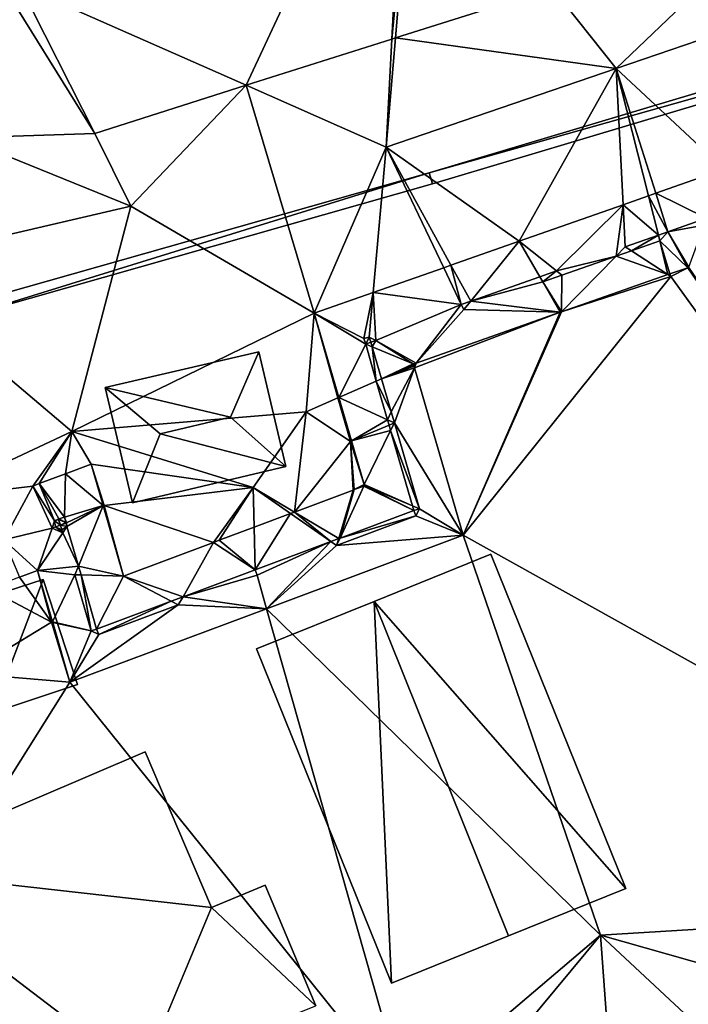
# Model space of a CAD drawing. Header units: inches. Extents: x 573046 to 573309, y 6670408 to 6670677.
# Tile 97 of 111: x 573209 to 573220, y 6670619 to 6670636. Entities that reach past the tile are written whole.
import ezdxf

# ---------------------------------------------------------------- set-up
doc = ezdxf.new("R2010")
doc.units = ezdxf.units.IN
doc.header["$MEASUREMENT"] = 0
for name, color, linetype in [('Bygning', 10, 'Continuous'), ('Objekter_Gjerde', 10, 'Continuous'), ('Objekter_Mur', 10, 'Continuous'), ('Terreng_ortofoto', 10, 'Continuous')]:
    doc.layers.add(name, color=color, linetype=linetype)

msp = doc.modelspace()

# ---------------------------------------------------------------- linework, layer by layer
at = {"layer": 'Terreng_ortofoto'}
for points in [[(573208.71, 6670636.65, 220.11), (573212.634, 6670634.914, 220), (573215.43, 6670640.91, 220.46)], [(573212.634, 6670634.914, 220), (573215.158, 6670635.716, 220), (573215.43, 6670640.91, 220.46)], [(573215.158, 6670635.716, 220), (573215.64, 6670640.78, 220.46), (573215.43, 6670640.91, 220.46)], [(573215.158, 6670635.716, 220), (573215.218, 6670635.735, 220), (573215.64, 6670640.78, 220.46)], [(573217.94, 6670636.6, 220), (573215.64, 6670640.78, 220.46), (573215.218, 6670635.735, 220)], [(573219.045, 6670635.205, 220.085), (573220.95, 6670637.03, 220), (573217.94, 6670636.6, 220)], [(573219.045, 6670635.205, 220.085), (573220.94, 6670635.854, 220.078), (573220.95, 6670637.03, 220)], [(573208.57, 6670636.4, 220.11), (573210.01, 6670634.08, 220), (573208.71, 6670636.65, 220.11)], [(573208.71, 6670636.65, 220.11), (573210.01, 6670634.08, 220), (573212.634, 6670634.914, 220)], [(573219.045, 6670635.205, 220.085), (573217.94, 6670636.6, 220), (573215.218, 6670635.735, 220)], [(573207.71, 6670634, 220), (573210.01, 6670634.08, 220), (573208.57, 6670636.4, 220.11)], [(573215.06, 6670633.84, 220.1), (573215.218, 6670635.735, 220), (573215.158, 6670635.716, 220)], [(573219.045, 6670635.205, 220.085), (573215.218, 6670635.735, 220), (573215.06, 6670633.84, 220.1)], [(573219.045, 6670635.205, 220.085), (573220.92, 6670633.459, 219.598), (573220.94, 6670635.854, 220.078)], [(573215.06, 6670633.84, 220.1), (573215.158, 6670635.716, 220), (573212.634, 6670634.914, 220)], [(573219.045, 6670635.205, 220.085), (573215.06, 6670633.84, 220.1), (573217.366, 6670632.21, 219.626)], [(573219.045, 6670635.205, 220.085), (573217.366, 6670632.21, 219.626), (573219.166, 6670632.843, 219.612)], [(573219.045, 6670635.205, 220.085), (573219.166, 6670632.843, 219.612), (573219.606, 6670632.997, 219.609)], [(573219.045, 6670635.205, 220.085), (573219.606, 6670632.997, 219.609), (573219.731, 6670633.041, 219.608)], [(573219.045, 6670635.205, 220.085), (573219.731, 6670633.041, 219.608), (573220.92, 6670633.459, 219.598)], [(573210.01, 6670634.08, 220), (573210.635, 6670632.815, 219.955), (573212.634, 6670634.914, 220)], [(573210.635, 6670632.815, 219.955), (573213.812, 6670630.961, 219.654), (573212.634, 6670634.914, 220)], [(573215.06, 6670633.84, 220.1), (573212.634, 6670634.914, 220), (573213.812, 6670630.961, 219.654)], [(573207.71, 6670634, 220), (573210.635, 6670632.815, 219.955), (573210.01, 6670634.08, 220)], [(573207.71, 6670634, 220), (573206.21, 6670631.79, 219.81), (573210.635, 6670632.815, 219.955)], [(573215.06, 6670633.84, 220.1), (573213.812, 6670630.961, 219.654), (573214.835, 6670631.32, 219.646)], [(573215.06, 6670633.84, 220.1), (573214.835, 6670631.32, 219.646), (573216.057, 6670631.75, 219.636)], [(573215.06, 6670633.84, 220.1), (573216.057, 6670631.75, 219.636), (573216.182, 6670631.794, 219.635)], [(573217.366, 6670632.21, 219.626), (573215.06, 6670633.84, 220.1), (573216.182, 6670631.794, 219.635)], [(573220.612, 6670632.609, 219.403), (573220.92, 6670633.459, 219.598), (573219.731, 6670633.041, 219.608)], [(573219.778, 6670632.316, 219.381), (573219.606, 6670632.997, 219.609), (573219.166, 6670632.843, 219.612)], [(573219.606, 6670632.997, 219.609), (573219.943, 6670632.374, 219.386), (573219.731, 6670633.041, 219.608)], [(573219.778, 6670632.316, 219.381), (573219.943, 6670632.374, 219.386), (573219.606, 6670632.997, 219.609)], [(573220.612, 6670632.609, 219.403), (573219.731, 6670633.041, 219.608), (573219.943, 6670632.374, 219.386)], [(573217.366, 6670632.21, 219.626), (573218.011, 6670631.695, 219.336), (573219.166, 6670632.843, 219.612)], [(573219.045, 6670631.952, 217), (573219.166, 6670632.843, 219.612), (573218.011, 6670631.695, 219.336)], [(573219.045, 6670631.952, 217), (573219.203, 6670632.114, 219.367), (573219.166, 6670632.843, 219.612)], [(573219.203, 6670632.114, 219.367), (573219.778, 6670632.316, 219.381), (573219.166, 6670632.843, 219.612)], [(573206.21, 6670631.79, 219.81), (573209.61, 6670628.91, 219), (573210.635, 6670632.815, 219.955)], [(573210.635, 6670632.815, 219.955), (573209.61, 6670628.91, 219), (573213.812, 6670630.961, 219.654)], [(573220.612, 6670632.609, 219.403), (573219.943, 6670632.374, 219.386), (573220.568, 6670632.487, 216.989)], [(573220.568, 6670632.487, 216.989), (573219.943, 6670632.374, 219.386), (573220.304, 6670631.759, 217)], [(573219.309, 6670632.045, 217), (573219.778, 6670632.316, 219.381), (573219.203, 6670632.114, 219.367)], [(573219.803, 6670632.219, 217), (573219.778, 6670632.316, 219.381), (573219.309, 6670632.045, 217)], [(573219.803, 6670632.219, 217), (573219.943, 6670632.374, 219.386), (573219.778, 6670632.316, 219.381)], [(573219.803, 6670632.219, 217), (573220.287, 6670631.75, 217), (573219.943, 6670632.374, 219.386)], [(573220.287, 6670631.75, 217), (573220.304, 6670631.759, 217), (573219.943, 6670632.374, 219.386)], [(573217.366, 6670632.21, 219.626), (573216.182, 6670631.794, 219.635), (573216.524, 6670631.172, 219.298)], [(573217.366, 6670632.21, 219.626), (573216.524, 6670631.172, 219.298), (573217.722, 6670631.593, 219.329)], [(573217.366, 6670632.21, 219.626), (573217.722, 6670631.593, 219.329), (573218.011, 6670631.695, 219.336)], [(573219.803, 6670632.219, 217), (573219.309, 6670632.045, 217), (573219.942, 6670631.631, 217)], [(573219.803, 6670632.219, 217), (573219.942, 6670631.631, 217), (573219.977, 6670631.644, 217)], [(573219.803, 6670632.219, 217), (573219.977, 6670631.644, 217), (573220.287, 6670631.75, 217)], [(573219.309, 6670632.045, 217), (573219.203, 6670632.114, 219.367), (573219.045, 6670631.952, 217)], [(573219.309, 6670632.045, 217), (573219.045, 6670631.952, 217), (573219.942, 6670631.631, 217)], [(573216.36, 6670631.114, 219.293), (573216.182, 6670631.794, 219.635), (573216.057, 6670631.75, 219.636)], [(573216.36, 6670631.114, 219.293), (573216.524, 6670631.172, 219.298), (573216.182, 6670631.794, 219.635)], [(573219.045, 6670631.952, 217), (573218.011, 6670631.695, 219.336), (573218.103, 6670631.621, 217)], [(573219.942, 6670631.631, 217), (573219.045, 6670631.952, 217), (573218.096, 6670630.982, 217)], [(573219.045, 6670631.952, 217), (573218.103, 6670631.621, 217), (573218.096, 6670630.982, 217)], [(573206.21, 6670631.79, 219.81), (573207.128, 6670627.747, 219), (573209.61, 6670628.91, 219)], [(573216.36, 6670631.114, 219.293), (573216.057, 6670631.75, 219.636), (573214.835, 6670631.32, 219.646)], [(573217.722, 6670631.593, 219.329), (573217.772, 6670631.505, 217), (573218.011, 6670631.695, 219.336)], [(573218.103, 6670631.621, 217), (573218.011, 6670631.695, 219.336), (573217.772, 6670631.505, 217)], [(573218.103, 6670631.621, 217), (573217.772, 6670631.505, 217), (573218.096, 6670630.982, 217)], [(573219.942, 6670631.631, 217), (573218.096, 6670630.982, 217), (573219.99, 6670631.6, 217)], [(573219.942, 6670631.631, 217), (573219.99, 6670631.6, 217), (573219.977, 6670631.644, 217)], [(573220.287, 6670631.75, 217), (573219.977, 6670631.644, 217), (573219.99, 6670631.6, 217)], [(573220.287, 6670631.75, 217), (573219.99, 6670631.6, 217), (573227.844, 6670620.73, 216.079)], [(573220.287, 6670631.75, 217), (573227.844, 6670620.73, 216.079), (573220.304, 6670631.759, 217)], [(573218.096, 6670630.982, 217), (573216.394, 6670627.111, 216.278), (573219.99, 6670631.6, 217)], [(573219.99, 6670631.6, 217), (573216.394, 6670627.111, 216.278), (573227.844, 6670620.73, 216.079)], [(573217.722, 6670631.593, 219.329), (573216.524, 6670631.172, 219.298), (573217.772, 6670631.505, 217)], [(573217.772, 6670631.505, 217), (573216.524, 6670631.172, 219.298), (573218.077, 6670630.976, 217)], [(573218.096, 6670630.982, 217), (573217.772, 6670631.505, 217), (573218.077, 6670630.976, 217)], [(573213.812, 6670630.961, 219.654), (573214.67, 6670630.52, 219.25), (573214.835, 6670631.32, 219.646)], [(573214.766, 6670630.548, 217.049), (573214.835, 6670631.32, 219.646), (573214.67, 6670630.52, 219.25)], [(573214.877, 6670630.487, 217.044), (573214.835, 6670631.32, 219.646), (573214.766, 6670630.548, 217.049)], [(573214.877, 6670630.487, 217.044), (573216.36, 6670631.114, 219.293), (573214.835, 6670631.32, 219.646)], [(573214.877, 6670630.487, 217.044), (573215.577, 6670630.097, 217), (573216.36, 6670631.114, 219.293)], [(573216.403, 6670631.023, 217), (573216.36, 6670631.114, 219.293), (573215.577, 6670630.097, 217)], [(573216.403, 6670631.023, 217), (573216.524, 6670631.172, 219.298), (573216.36, 6670631.114, 219.293)], [(573218.077, 6670630.976, 217), (573216.524, 6670631.172, 219.298), (573216.403, 6670631.023, 217)], [(573213.67, 6670629.25, 219), (573213.812, 6670630.961, 219.654), (573209.61, 6670628.91, 219)], [(573213.67, 6670629.25, 219), (573214.22, 6670629.491, 219), (573213.812, 6670630.961, 219.654)], [(573214.703, 6670630.426, 217.049), (573214.67, 6670630.52, 219.25), (573213.812, 6670630.961, 219.654)], [(573214.703, 6670630.426, 217.049), (573213.812, 6670630.961, 219.654), (573214.239, 6670629.499, 219)], [(573213.812, 6670630.961, 219.654), (573214.22, 6670629.491, 219), (573214.239, 6670629.499, 219)], [(573218.077, 6670630.976, 217), (573215.577, 6670630.097, 217), (573215.547, 6670630.013, 216.989)], [(573218.077, 6670630.976, 217), (573215.547, 6670630.013, 216.989), (573216.394, 6670627.111, 216.278)], [(573218.077, 6670630.976, 217), (573216.403, 6670631.023, 217), (573215.577, 6670630.097, 217)], [(573218.096, 6670630.982, 217), (573218.077, 6670630.976, 217), (573216.394, 6670627.111, 216.278)], [(573214.703, 6670630.426, 217.049), (573214.239, 6670629.499, 219), (573214.886, 6670629.78, 219.2)], [(573214.703, 6670630.426, 217.049), (573214.766, 6670630.548, 217.049), (573214.67, 6670630.52, 219.25)], [(573214.703, 6670630.426, 217.049), (573214.793, 6670630.457, 217.046), (573214.766, 6670630.548, 217.049)], [(573214.816, 6670630.376, 217.019), (573214.793, 6670630.457, 217.046), (573214.703, 6670630.426, 217.049)], [(573214.816, 6670630.376, 217.019), (573214.703, 6670630.426, 217.049), (573214.886, 6670629.78, 219.2)], [(573214.877, 6670630.487, 217.044), (573214.766, 6670630.548, 217.049), (573214.793, 6670630.457, 217.046)], [(573214.816, 6670630.376, 217.019), (573214.877, 6670630.487, 217.044), (573214.793, 6670630.457, 217.046)], [(573214.816, 6670630.376, 217.019), (573215.528, 6670630.08, 217.049), (573214.877, 6670630.487, 217.044)], [(573214.877, 6670630.487, 217.044), (573215.528, 6670630.08, 217.049), (573215.577, 6670630.097, 217)], [(573214.816, 6670630.376, 217.019), (573214.886, 6670629.78, 219.2), (573214.979, 6670629.82, 216.925)], [(573214.816, 6670630.376, 217.019), (573214.979, 6670629.82, 216.925), (573215.528, 6670630.08, 217.049)], [(573215.577, 6670630.097, 217), (573215.528, 6670630.08, 217.049), (573215.562, 6670630.084, 217)], [(573215.528, 6670630.08, 217.049), (573215.549, 6670630.073, 217), (573215.562, 6670630.084, 217)], [(573215.543, 6670630.029, 216.992), (573215.547, 6670630.013, 216.989), (573215.562, 6670630.084, 217)], [(573215.543, 6670630.029, 216.992), (573215.562, 6670630.084, 217), (573215.549, 6670630.073, 217)], [(573215.577, 6670630.097, 217), (573215.562, 6670630.084, 217), (573215.547, 6670630.013, 216.989)], [(573215.533, 6670630.06, 217), (573215.528, 6670630.08, 217.049), (573214.979, 6670629.82, 216.925)], [(573215.533, 6670630.06, 217), (573214.979, 6670629.82, 216.925), (573215.538, 6670630.043, 216.996)], [(573214.979, 6670629.82, 216.925), (573215.547, 6670630.013, 216.989), (573215.538, 6670630.043, 216.996)], [(573215.145, 6670629.248, 216.828), (573215.547, 6670630.013, 216.989), (573214.979, 6670629.82, 216.925)], [(573215.145, 6670629.248, 216.828), (573215.201, 6670629.058, 216.796), (573215.547, 6670630.013, 216.989)], [(573215.201, 6670629.058, 216.796), (573216.394, 6670627.111, 216.278), (573215.547, 6670630.013, 216.989)], [(573215.533, 6670630.06, 217), (573215.549, 6670630.073, 217), (573215.528, 6670630.08, 217.049)], [(573215.533, 6670630.06, 217), (573215.538, 6670630.043, 216.996), (573215.549, 6670630.073, 217)], [(573215.538, 6670630.043, 216.996), (573215.543, 6670630.029, 216.992), (573215.549, 6670630.073, 217)], [(573215.538, 6670630.043, 216.996), (573215.547, 6670630.013, 216.989), (573215.543, 6670630.029, 216.992)], [(573215.081, 6670629.113, 219.156), (573214.886, 6670629.78, 219.2), (573214.239, 6670629.499, 219)], [(573215.145, 6670629.248, 216.828), (573214.979, 6670629.82, 216.925), (573214.886, 6670629.78, 219.2)], [(573215.145, 6670629.248, 216.828), (573214.886, 6670629.78, 219.2), (573215.081, 6670629.113, 219.156)], [(573213.67, 6670629.25, 219), (573214.44, 6670628.738, 218), (573214.22, 6670629.491, 219)], [(573214.22, 6670629.491, 219), (573214.458, 6670628.747, 218), (573214.239, 6670629.499, 219)], [(573214.22, 6670629.491, 219), (573214.44, 6670628.738, 218), (573214.458, 6670628.747, 218)], [(573215.081, 6670629.113, 219.156), (573214.239, 6670629.499, 219), (573214.458, 6670628.747, 218)], [(573213.67, 6670629.25, 219), (573209.61, 6670628.91, 219), (573212.75, 6670627.94, 218)], [(573213.67, 6670629.25, 219), (573212.75, 6670627.94, 218), (573213.468, 6670627.511, 217.03)], [(573213.67, 6670629.25, 219), (573213.468, 6670627.511, 217.03), (573214.44, 6670628.738, 218)], [(573215.145, 6670629.248, 216.828), (573215.081, 6670629.113, 219.156), (573215.201, 6670629.058, 216.796)], [(573215.081, 6670629.113, 219.156), (573214.458, 6670628.747, 218), (573215.108, 6670629.019, 219.149)], [(573215.201, 6670629.058, 216.796), (573215.081, 6670629.113, 219.156), (573215.108, 6670629.019, 219.149)], [(573209.61, 6670628.91, 219), (573207.128, 6670627.747, 219), (573208.932, 6670627.963, 218.595)], [(573209.61, 6670628.91, 219), (573208.932, 6670627.963, 218.595), (573209.042, 6670628.004, 218.602)], [(573209.61, 6670628.91, 219), (573209.042, 6670628.004, 218.602), (573209.5, 6670628.175, 218.629)], [(573209.61, 6670628.91, 219), (573209.5, 6670628.175, 218.629), (573209.943, 6670628.34, 218.655)], [(573209.61, 6670628.91, 219), (573209.943, 6670628.34, 218.655), (573212.75, 6670627.94, 218)], [(573215.108, 6670629.019, 219.149), (573214.458, 6670628.747, 218), (573215.136, 6670628.924, 219.143)], [(573215.136, 6670628.924, 219.143), (573214.458, 6670628.747, 218), (573214.679, 6670627.989, 217)], [(573215.136, 6670628.924, 219.143), (573214.679, 6670627.989, 217), (573215.516, 6670627.62, 219.055)], [(573215.201, 6670629.058, 216.796), (573215.108, 6670629.019, 219.149), (573215.136, 6670628.924, 219.143)], [(573215.201, 6670629.058, 216.796), (573215.136, 6670628.924, 219.143), (573215.636, 6670627.567, 216.431)], [(573215.136, 6670628.924, 219.143), (573215.516, 6670627.62, 219.055), (573215.636, 6670627.567, 216.431)], [(573215.201, 6670629.058, 216.796), (573215.636, 6670627.567, 216.431), (573216.394, 6670627.111, 216.278)], [(573214.486, 6670627.892, 217), (573214.44, 6670628.738, 218), (573213.468, 6670627.511, 217.03)], [(573214.44, 6670628.738, 218), (573214.679, 6670627.989, 217), (573214.458, 6670628.747, 218)], [(573214.486, 6670627.892, 217), (573214.504, 6670627.901, 216.999), (573214.44, 6670628.738, 218)], [(573214.44, 6670628.738, 218), (573214.504, 6670627.901, 216.999), (573214.679, 6670627.989, 217)], [(573210.15, 6670627.624, 218), (573209.943, 6670628.34, 218.655), (573209.5, 6670628.175, 218.629)], [(573210.15, 6670627.624, 218), (573210.17, 6670627.626, 218), (573209.943, 6670628.34, 218.655)], [(573210.17, 6670627.626, 218), (573212.75, 6670627.94, 218), (573209.943, 6670628.34, 218.655)], [(573209.042, 6670628.004, 218.602), (573209.48, 6670627.42, 219.05), (573209.5, 6670628.175, 218.629)], [(573210.15, 6670627.624, 218), (573209.5, 6670628.175, 218.629), (573209.48, 6670627.42, 219.05)], [(573208.43, 6670627.028, 218.976), (573208.932, 6670627.963, 218.595), (573207.128, 6670627.747, 219)], [(573209.268, 6670627.234, 217.845), (573208.932, 6670627.963, 218.595), (573208.43, 6670627.028, 218.976)], [(573209.042, 6670628.004, 218.602), (573208.932, 6670627.963, 218.595), (573209.31, 6670627.357, 219.038)], [(573209.268, 6670627.234, 217.845), (573209.31, 6670627.357, 219.038), (573208.932, 6670627.963, 218.595)], [(573209.042, 6670628.004, 218.602), (573209.31, 6670627.357, 219.038), (573209.384, 6670627.392, 218.608)], [(573209.042, 6670628.004, 218.602), (573209.384, 6670627.392, 218.608), (573209.48, 6670627.42, 219.05)], [(573210.17, 6670627.626, 218), (573212.065, 6670626.986, 217.07), (573212.75, 6670627.94, 218)], [(573212.75, 6670627.94, 218), (573212.065, 6670626.986, 217.07), (573212.165, 6670627.023, 217.067)], [(573212.75, 6670627.94, 218), (573212.165, 6670627.023, 217.067), (573212.769, 6670627.249, 217.05)], [(573212.75, 6670627.94, 218), (573212.769, 6670627.249, 217.05), (573213.402, 6670627.486, 217.031)], [(573212.75, 6670627.94, 218), (573213.402, 6670627.486, 217.031), (573213.468, 6670627.511, 217.03)], [(573214.486, 6670627.892, 217), (573213.468, 6670627.511, 217.03), (573214.238, 6670627.052, 219.05)], [(573214.486, 6670627.892, 217), (573214.238, 6670627.052, 219.05), (573214.261, 6670627.06, 219.05)], [(573214.669, 6670627.96, 216.992), (573214.261, 6670627.06, 219.05), (573215.54, 6670627.539, 219.05)], [(573214.669, 6670627.96, 216.992), (573214.504, 6670627.901, 216.999), (573214.261, 6670627.06, 219.05)], [(573214.486, 6670627.892, 217), (573214.261, 6670627.06, 219.05), (573214.504, 6670627.901, 216.999)], [(573214.679, 6670627.989, 217), (573214.504, 6670627.901, 216.999), (573214.669, 6670627.96, 216.992)], [(573214.679, 6670627.989, 217), (573214.669, 6670627.96, 216.992), (573214.686, 6670627.967, 216.991)], [(573214.669, 6670627.96, 216.992), (573215.54, 6670627.539, 219.05), (573214.686, 6670627.967, 216.991)], [(573214.679, 6670627.989, 217), (573214.686, 6670627.967, 216.991), (573215.516, 6670627.62, 219.055)], [(573214.686, 6670627.967, 216.991), (573215.54, 6670627.539, 219.05), (573215.516, 6670627.62, 219.055)], [(573209.515, 6670627.326, 217.924), (573210.15, 6670627.624, 218), (573209.48, 6670627.42, 219.05)], [(573209.515, 6670627.326, 217.924), (573209.525, 6670627.262, 219.05), (573210.15, 6670627.624, 218)], [(573210.15, 6670627.624, 218), (573209.525, 6670627.262, 219.05), (573209.725, 6670626.572, 219.05)], [(573210.15, 6670627.624, 218), (573209.725, 6670626.572, 219.05), (573210.503, 6670626.401, 217.115)], [(573210.15, 6670627.624, 218), (573210.503, 6670626.401, 217.115), (573210.17, 6670627.626, 218)], [(573210.17, 6670627.626, 218), (573210.503, 6670626.401, 217.115), (573212.065, 6670626.986, 217.07)], [(573215.575, 6670627.445, 216.313), (573215.54, 6670627.539, 219.05), (573214.261, 6670627.06, 219.05)], [(573215.54, 6670627.539, 219.05), (573215.636, 6670627.567, 216.431), (573215.516, 6670627.62, 219.055)], [(573215.575, 6670627.445, 216.313), (573215.636, 6670627.567, 216.431), (573215.54, 6670627.539, 219.05)], [(573215.575, 6670627.445, 216.313), (573216.394, 6670627.111, 216.278), (573215.636, 6670627.567, 216.431)], [(573209.268, 6670627.234, 217.845), (573209.328, 6670627.257, 217.864), (573209.31, 6670627.357, 219.038)], [(573209.384, 6670627.392, 218.608), (573209.31, 6670627.357, 219.038), (573209.38, 6670627.383, 219.043)], [(573209.415, 6670627.286, 218.481), (573209.38, 6670627.383, 219.043), (573209.31, 6670627.357, 219.038)], [(573209.328, 6670627.257, 217.864), (573209.415, 6670627.286, 218.481), (573209.31, 6670627.357, 219.038)], [(573209.384, 6670627.392, 218.608), (573209.38, 6670627.383, 219.043), (573209.506, 6670627.331, 219.05)], [(573209.415, 6670627.286, 218.481), (573209.506, 6670627.331, 219.05), (573209.38, 6670627.383, 219.043)], [(573209.48, 6670627.42, 219.05), (573209.384, 6670627.392, 218.608), (573209.506, 6670627.331, 219.05)], [(573209.515, 6670627.326, 217.924), (573209.48, 6670627.42, 219.05), (573209.506, 6670627.331, 219.05)], [(573212.79, 6670626.51, 219.05), (573213.402, 6670627.486, 217.031), (573212.769, 6670627.249, 217.05)], [(573212.79, 6670626.51, 219.05), (573214.1, 6670627, 219.05), (573213.402, 6670627.486, 217.031)], [(573214.1, 6670627, 219.05), (573213.468, 6670627.511, 217.03), (573213.402, 6670627.486, 217.031)], [(573214.238, 6670627.052, 219.05), (573213.468, 6670627.511, 217.03), (573214.1, 6670627, 219.05)], [(573214.2, 6670626.931, 216.394), (573216.394, 6670627.111, 216.278), (573215.575, 6670627.445, 216.313)], [(573214.2, 6670626.931, 216.394), (573215.575, 6670627.445, 216.313), (573214.261, 6670627.06, 219.05)], [(573209.017, 6670626.5, 217.63), (573209.268, 6670627.234, 217.845), (573208.43, 6670627.028, 218.976)], [(573209.017, 6670626.5, 217.63), (573209.453, 6670627.154, 218.324), (573209.268, 6670627.234, 217.845)], [(573209.268, 6670627.234, 217.845), (573209.453, 6670627.154, 218.324), (573209.328, 6670627.257, 217.864)], [(573209.328, 6670627.257, 217.864), (573209.439, 6670627.201, 218.38), (573209.415, 6670627.286, 218.481)], [(573209.328, 6670627.257, 217.864), (573209.453, 6670627.154, 218.324), (573209.439, 6670627.201, 218.38)], [(573209.415, 6670627.286, 218.481), (573209.51, 6670627.317, 219.05), (573209.506, 6670627.331, 219.05)], [(573209.525, 6670627.262, 219.05), (573209.51, 6670627.317, 219.05), (573209.415, 6670627.286, 218.481)], [(573209.525, 6670627.262, 219.05), (573209.415, 6670627.286, 218.481), (573209.439, 6670627.201, 218.38)], [(573209.525, 6670627.262, 219.05), (573209.439, 6670627.201, 218.38), (573209.453, 6670627.154, 218.324)], [(573209.525, 6670627.262, 219.05), (573209.453, 6670627.154, 218.324), (573209.725, 6670626.572, 219.05)], [(573209.515, 6670627.326, 217.924), (573209.506, 6670627.331, 219.05), (573209.51, 6670627.317, 219.05)], [(573209.515, 6670627.326, 217.924), (573209.51, 6670627.317, 219.05), (573209.525, 6670627.262, 219.05)], [(573212.79, 6670626.51, 219.05), (573212.769, 6670627.249, 217.05), (573212.165, 6670627.023, 217.067)], [(573209.017, 6670626.5, 217.63), (573208.43, 6670627.028, 218.976), (573208.702, 6670626.382, 217.574)], [(573209.017, 6670626.5, 217.63), (573209.725, 6670626.572, 219.05), (573209.453, 6670627.154, 218.324)], [(573212.79, 6670626.51, 219.05), (573212.165, 6670627.023, 217.067), (573212.065, 6670626.986, 217.07)], [(573214.2, 6670626.931, 216.394), (573212.986, 6670625.835, 216.477), (573216.394, 6670627.111, 216.278)], [(573218.771, 6670620.17, 216.2), (573216.394, 6670627.111, 216.278), (573212.986, 6670625.835, 216.477)], [(573214.238, 6670627.052, 219.05), (573214.1, 6670627, 219.05), (573214.2, 6670626.931, 216.394)], [(573214.238, 6670627.052, 219.05), (573214.2, 6670626.931, 216.394), (573214.261, 6670627.06, 219.05)], [(573227.844, 6670620.73, 216.079), (573216.394, 6670627.111, 216.278), (573218.771, 6670620.17, 216.2)], [(573210.503, 6670626.401, 217.115), (573211.539, 6670626.041, 219.05), (573212.065, 6670626.986, 217.07)], [(573212.79, 6670626.51, 219.05), (573212.065, 6670626.986, 217.07), (573211.539, 6670626.041, 219.05)], [(573212.79, 6670626.51, 219.05), (573212.825, 6670626.416, 216.474), (573214.1, 6670627, 219.05)], [(573214.1, 6670627, 219.05), (573212.825, 6670626.416, 216.474), (573212.986, 6670625.835, 216.477)], [(573214.1, 6670627, 219.05), (573212.986, 6670625.835, 216.477), (573214.2, 6670626.931, 216.394)], [(573209.017, 6670626.5, 217.63), (573208.702, 6670626.382, 217.574), (573209.257, 6670625.599, 217)], [(573209.017, 6670626.5, 217.63), (573209.664, 6670626.422, 217.457), (573209.725, 6670626.572, 219.05)], [(573209.017, 6670626.5, 217.63), (573209.257, 6670625.599, 217), (573209.274, 6670625.609, 217)], [(573209.017, 6670626.5, 217.63), (573209.274, 6670625.609, 217), (573209.664, 6670626.422, 217.457)], [(573209.769, 6670626.42, 219.05), (573209.725, 6670626.572, 219.05), (573209.664, 6670626.422, 217.457)], [(573210.503, 6670626.401, 217.115), (573209.725, 6670626.572, 219.05), (573209.769, 6670626.42, 219.05)], [(573212.79, 6670626.51, 219.05), (573211.539, 6670626.041, 219.05), (573212.825, 6670626.416, 216.474)], [(573208.702, 6670626.382, 217.574), (573208.163, 6670626.181, 217.479), (573209.257, 6670625.599, 217)], [(573209.274, 6670625.609, 217), (573209.944, 6670625.452, 216.9), (573209.664, 6670626.422, 217.457)], [(573209.769, 6670626.42, 219.05), (573209.664, 6670626.422, 217.457), (573209.944, 6670625.452, 216.9)], [(573210.503, 6670626.401, 217.115), (573209.769, 6670626.42, 219.05), (573210.04, 6670625.48, 219.05)], [(573210.04, 6670625.48, 219.05), (573209.769, 6670626.42, 219.05), (573209.944, 6670625.452, 216.9)], [(573210.503, 6670626.401, 217.115), (573210.04, 6670625.48, 219.05), (573211.332, 6670625.964, 219.05)], [(573210.503, 6670626.401, 217.115), (573211.332, 6670625.964, 219.05), (573211.539, 6670626.041, 219.05)], [(573211.539, 6670626.041, 219.05), (573212.986, 6670625.835, 216.477), (573212.825, 6670626.416, 216.474)], [(573207.79, 6670624.71, 217), (573209.257, 6670625.599, 217), (573208.163, 6670626.181, 217.479)], [(573211.332, 6670625.964, 219.05), (573211.45, 6670625.901, 216.554), (573211.539, 6670626.041, 219.05)], [(573211.45, 6670625.901, 216.554), (573212.986, 6670625.835, 216.477), (573211.539, 6670626.041, 219.05)], [(573211.45, 6670625.901, 216.554), (573210.075, 6670625.386, 216.635), (573209.577, 6670624.559, 216.676)], [(573211.45, 6670625.901, 216.554), (573209.577, 6670624.559, 216.676), (573212.986, 6670625.835, 216.477)], [(573209.577, 6670624.559, 216.676), (573215.403, 6670617.305, 216.42), (573212.986, 6670625.835, 216.477)], [(573211.332, 6670625.964, 219.05), (573210.04, 6670625.48, 219.05), (573210.075, 6670625.386, 216.635)], [(573211.332, 6670625.964, 219.05), (573210.075, 6670625.386, 216.635), (573211.45, 6670625.901, 216.554)], [(573218.771, 6670620.17, 216.2), (573212.986, 6670625.835, 216.477), (573215.403, 6670617.305, 216.42)], [(573207.79, 6670624.71, 217), (573209.577, 6670624.559, 216.676), (573209.257, 6670625.599, 217)], [(573209.274, 6670625.609, 217), (573209.257, 6670625.599, 217), (573209.278, 6670625.594, 216.995)], [(573209.257, 6670625.599, 217), (573209.577, 6670624.559, 216.676), (573209.278, 6670625.594, 216.995)], [(573209.274, 6670625.609, 217), (573209.278, 6670625.594, 216.995), (573209.944, 6670625.452, 216.9)], [(573209.278, 6670625.594, 216.995), (573209.577, 6670624.559, 216.676), (573209.944, 6670625.452, 216.9)], [(573210.04, 6670625.48, 219.05), (573209.944, 6670625.452, 216.9), (573210.075, 6670625.386, 216.635)], [(573210.075, 6670625.386, 216.635), (573209.944, 6670625.452, 216.9), (573209.577, 6670624.559, 216.676)], [(573207.79, 6670624.71, 217), (573203.469, 6670614.844, 216.517), (573209.577, 6670624.559, 216.676)], [(573209.577, 6670624.559, 216.676), (573203.469, 6670614.844, 216.517), (573215.403, 6670617.305, 216.42)], [(573227.844, 6670620.73, 216.079), (573218.771, 6670620.17, 216.2), (573223.89, 6670618.722, 216.132)], [(573218.771, 6670620.17, 216.2), (573215.403, 6670617.305, 216.42), (573215.92, 6670616.73, 216.42)], [(573218.771, 6670620.17, 216.2), (573215.92, 6670616.73, 216.42), (573219.1, 6670615.75, 216.51)], [(573218.771, 6670620.17, 216.2), (573219.1, 6670615.75, 216.51), (573221.855, 6670617.296, 216.187)], [(573218.771, 6670620.17, 216.2), (573221.855, 6670617.296, 216.187), (573223.89, 6670618.722, 216.132)]]:
    msp.add_3dface(points, dxfattribs=at)

# ---------------------------------------------------------------- meshes
at = {"layer": 'Bygning', "color": 74, "true_color": 0x55aa00}
mesh = msp.add_polyface(dxfattribs=at)
corners = [(573210.19, 6670629.67, 220.66), (573212.85, 6670630.289, 219.426), (573210.19, 6670629.67, 219.202), (573212.85, 6670630.289, 220.64)]
mesh.append_faces([[corners[k] for k in face] for face in [(0, 3, 1), (0, 1, 2)]])
mesh = msp.add_polyface(dxfattribs=at)
corners = [(573212.36, 6670629.16, 220.91), (573210.19, 6670629.67, 220.66), (573211.14, 6670628.869, 220.91), (573212.85, 6670630.289, 220.64)]
mesh.append_faces([[corners[k] for k in face] for face in [(0, 3, 1), (0, 1, 2)]])
mesh = msp.add_polyface(dxfattribs=at)
corners = [(573213.32, 6670628.301, 220.7), (573212.85, 6670630.289, 220.64), (573212.36, 6670629.16, 220.91)]
mesh.append_faces([[corners[k] for k in face] for face in [(0, 1, 2)]])
mesh = msp.add_polyface(dxfattribs=at)
corners = [(573213.32, 6670628.301, 220.7), (573213.32, 6670628.301, 218.105), (573212.85, 6670630.289, 219.426), (573212.85, 6670630.289, 220.64)]
mesh.append_faces([[corners[k] for k in face] for face in [(3, 0, 2), (0, 1, 2)]])
mesh = msp.add_polyface(dxfattribs=at)
corners = [(573210.66, 6670627.67, 220.72), (573210.19, 6670629.67, 219.202), (573210.66, 6670627.67, 217.989), (573210.19, 6670629.67, 220.66)]
mesh.append_faces([[corners[k] for k in face] for face in [(0, 3, 1), (0, 1, 2)]])
mesh = msp.add_polyface(dxfattribs=at)
corners = [(573211.14, 6670628.869, 220.91), (573210.19, 6670629.67, 220.66), (573210.66, 6670627.67, 220.72)]
mesh.append_faces([[corners[k] for k in face] for face in [(0, 1, 2)]])
mesh = msp.add_polyface(dxfattribs=at)
corners = [(573213.32, 6670628.301, 220.7), (573212.36, 6670629.16, 220.91), (573211.14, 6670628.869, 220.91), (573210.66, 6670627.67, 220.72)]
mesh.append_faces([[corners[k] for k in face] for face in [(3, 0, 2), (0, 1, 2)]])
mesh = msp.add_polyface(dxfattribs=at)
corners = [(573210.66, 6670627.67, 220.72), (573210.66, 6670627.67, 217.989), (573213.32, 6670628.301, 218.105), (573213.32, 6670628.301, 220.7)]
mesh.append_faces([[corners[k] for k in face] for face in [(3, 0, 2), (0, 1, 2)]])
mesh = msp.add_polyface(dxfattribs=at)
corners = [(573216.87, 6670626.779, 218.73), (573216.87, 6670626.779, 216.269), (573214.85, 6670625.961, 216.373), (573214.85, 6670625.961, 219.73)]
mesh.append_faces([[corners[k] for k in face] for face in [(3, 0, 2), (0, 1, 2)]])
mesh = msp.add_polyface(dxfattribs=at)
corners = [(573219.21, 6670620.98, 218.73), (573216.87, 6670626.779, 218.73), (573214.85, 6670625.961, 219.73), (573217.18, 6670620.16, 219.75)]
mesh.append_faces([[corners[k] for k in face] for face in [(3, 0, 2), (0, 1, 2)]])
mesh = msp.add_polyface(dxfattribs=at)
corners = [(573219.21, 6670620.98, 218.73), (573219.21, 6670620.98, 216.199), (573216.87, 6670626.779, 216.269), (573216.87, 6670626.779, 218.73)]
mesh.append_faces([[corners[k] for k in face] for face in [(3, 0, 2), (0, 1, 2)]])
mesh = msp.add_polyface(dxfattribs=at)
corners = [(573209.11, 6670626.34, 218.48), (573209.11, 6670626.34, 217.508), (573207.63, 6670625.859, 217.347), (573207.63, 6670625.859, 219.13)]
mesh.append_faces([[corners[k] for k in face] for face in [(3, 0, 2), (0, 1, 2)]])
mesh = msp.add_polyface(dxfattribs=at)
corners = [(573208.23, 6670624.029, 219.13), (573209.11, 6670626.34, 218.48), (573207.63, 6670625.859, 219.13), (573209.71, 6670624.52, 218.48)]
mesh.append_faces([[corners[k] for k in face] for face in [(0, 3, 1), (0, 1, 2)]])
mesh = msp.add_polyface(dxfattribs=at)
corners = [(573209.71, 6670624.52, 218.48), (573209.71, 6670624.52, 216.669), (573209.11, 6670626.34, 217.508), (573209.11, 6670626.34, 218.48)]
mesh.append_faces([[corners[k] for k in face] for face in [(3, 0, 2), (0, 1, 2)]])
mesh = msp.add_polyface(dxfattribs=at)
corners = [(573212.81, 6670625.141, 218.73), (573214.85, 6670625.961, 216.373), (573212.81, 6670625.141, 216.493), (573214.85, 6670625.961, 219.73)]
mesh.append_faces([[corners[k] for k in face] for face in [(0, 3, 1), (0, 1, 2)]])
mesh = msp.add_polyface(dxfattribs=at)
corners = [(573214.85, 6670625.961, 219.73), (573215.15, 6670619.34, 218.73), (573217.18, 6670620.16, 219.75), (573212.81, 6670625.141, 218.73)]
mesh.append_faces([[corners[k] for k in face] for face in [(0, 3, 1), (0, 1, 2)]])
mesh = msp.add_polyface(dxfattribs=at)
corners = [(573215.15, 6670619.34, 218.73), (573212.81, 6670625.141, 216.493), (573215.15, 6670619.34, 216.415), (573212.81, 6670625.141, 218.73)]
mesh.append_faces([[corners[k] for k in face] for face in [(0, 3, 1), (0, 1, 2)]])
mesh = msp.add_polyface(dxfattribs=at)
corners = [(573209.71, 6670624.52, 218.48), (573208.23, 6670624.029, 216.84), (573209.71, 6670624.52, 216.669), (573208.23, 6670624.029, 219.13)]
mesh.append_faces([[corners[k] for k in face] for face in [(0, 3, 1), (0, 1, 2)]])
mesh = msp.add_polyface(dxfattribs=at)
corners = [(573210.88, 6670623.35, 219.36), (573210.88, 6670623.35, 216.615), (573206.12, 6670621.32, 216.833), (573206.12, 6670621.32, 223.4)]
mesh.append_faces([[corners[k] for k in face] for face in [(3, 0, 2), (0, 1, 2)]])
mesh = msp.add_polyface(dxfattribs=at)
corners = [(573214.9, 6670613.82, 219.27), (573213.77, 6670616.471, 219.33), (573210.15, 6670611.801, 223.49), (573210.82, 6670617.74, 221.04), (573206.12, 6670621.32, 223.4), (573212.03, 6670620.65, 219.35), (573210.88, 6670623.35, 219.36)]
mesh.append_faces([[corners[k] for k in face] for face in [(4, 3, 5), (1, 3, 2), (4, 5, 6), (2, 3, 4), (0, 1, 2)]])
mesh = msp.add_polyface(dxfattribs=at)
corners = [(573212.03, 6670620.65, 219.35), (573212.03, 6670620.65, 216.547), (573210.88, 6670623.35, 216.615), (573210.88, 6670623.35, 219.36)]
mesh.append_faces([[corners[k] for k in face] for face in [(3, 0, 2), (0, 1, 2)]])
mesh = msp.add_polyface(dxfattribs=at)
corners = [(573206.12, 6670621.32, 223.4), (573205.4, 6670609.789, 219.38), (573210.15, 6670611.801, 223.49), (573201.36, 6670619.301, 219.36)]
mesh.append_faces([[corners[k] for k in face] for face in [(0, 3, 1), (0, 1, 2)]])
mesh = msp.add_polyface(dxfattribs=at)
corners = [(573213.84, 6670618.949, 221.17), (573212.03, 6670620.65, 219.35), (573210.82, 6670617.74, 221.04), (573212.96, 6670621.039, 219.35)]
mesh.append_faces([[corners[k] for k in face] for face in [(0, 3, 1), (0, 1, 2)]])
mesh = msp.add_polyface(dxfattribs=at)
corners = [(573212.96, 6670621.039, 219.35), (573212.96, 6670621.039, 216.521), (573212.03, 6670620.65, 216.547), (573212.03, 6670620.65, 219.35)]
mesh.append_faces([[corners[k] for k in face] for face in [(3, 0, 2), (0, 1, 2)]])
mesh = msp.add_polyface(dxfattribs=at)
corners = [(573212.96, 6670621.039, 219.35), (573213.84, 6670618.949, 216.481), (573212.96, 6670621.039, 216.521), (573213.84, 6670618.949, 221.17)]
mesh.append_faces([[corners[k] for k in face] for face in [(0, 3, 1), (0, 1, 2)]])
mesh = msp.add_polyface(dxfattribs=at)
corners = [(573219.21, 6670620.98, 218.73), (573217.18, 6670620.16, 216.291), (573219.21, 6670620.98, 216.199), (573217.18, 6670620.16, 219.75)]
mesh.append_faces([[corners[k] for k in face] for face in [(0, 3, 1), (0, 1, 2)]])
mesh = msp.add_polyface(dxfattribs=at)
corners = [(573215.15, 6670619.34, 218.73), (573215.15, 6670619.34, 216.415), (573217.18, 6670620.16, 216.291), (573217.18, 6670620.16, 219.75)]
mesh.append_faces([[corners[k] for k in face] for face in [(3, 0, 2), (0, 1, 2)]])
at = {"layer": 'Objekter_Gjerde', "color": 24, "true_color": 0xaa170d}
mesh = msp.add_polyface(dxfattribs=at)
corners = [(573239.147, 6670640.352, 220.3), (573238.978, 6670641.14, 220.31), (573238.913, 6670640.488, 220.3), (573238.782, 6670641.098, 220.31), (573228.397, 6670636.955, 220.87), (573215.801, 6670633.397, 220.74), (573215.859, 6670633.205, 220.74), (573207.629, 6670630.865, 220.32), (573204.82, 6670630.195, 220.24), (573204.88, 6670630.005, 220.24), (573207.571, 6670631.057, 220.32), (573228.343, 6670637.147, 220.87), (573239.147, 6670640.352, 219.668), (573238.978, 6670641.14, 220.023), (573238.913, 6670640.488, 219.818), (573238.782, 6670641.098, 220.033), (573228.397, 6670636.955, 219.739), (573207.629, 6670630.865, 219.537), (573207.571, 6670631.057, 219.586), (573204.82, 6670630.195, 219.455), (573215.801, 6670633.397, 219.969), (573215.859, 6670633.205, 219.923), (573204.88, 6670630.005, 219.426), (573228.343, 6670637.147, 219.785)]
mesh.append_faces([[corners[k] for k in face] for face in [(9, 8, 19), (9, 19, 22), (9, 8, 19), (9, 19, 22), (7, 9, 17), (9, 22, 17), (7, 9, 17), (9, 22, 17), (8, 10, 18), (8, 18, 19), (8, 10, 18), (8, 18, 19), (1, 0, 13), (0, 12, 13), (1, 0, 13), (0, 12, 13), (2, 3, 15), (2, 15, 14), (2, 3, 15), (2, 15, 14), (6, 7, 21), (7, 17, 21), (6, 7, 21), (7, 17, 21), (10, 5, 20), (10, 20, 18), (10, 5, 20), (10, 20, 18), (3, 1, 15), (1, 13, 15), (3, 1, 15), (1, 13, 15), (0, 4, 16), (0, 16, 12), (0, 4, 16), (0, 16, 12), (4, 6, 21), (4, 21, 16), (4, 6, 21), (4, 21, 16), (5, 11, 20), (11, 23, 20), (11, 2, 23), (2, 14, 23), (5, 11, 20), (11, 23, 20), (11, 2, 23), (2, 14, 23), (23, 16, 14), (20, 17, 21), (20, 16, 23), (22, 17, 19), (20, 21, 16), (20, 18, 17), (17, 18, 19), (16, 12, 14), (13, 15, 14), (12, 13, 14), (11, 4, 2), (5, 4, 11), (5, 7, 6), (10, 7, 5), (10, 8, 7), (7, 8, 9), (5, 6, 4), (4, 0, 2), (1, 3, 2), (0, 1, 2)]], dxfattribs={"color": 25})
mesh = msp.add_polyface(dxfattribs=at)
corners = [(573239.147, 6670640.352, 220.3), (573238.978, 6670641.14, 220.31), (573238.913, 6670640.488, 220.3), (573238.782, 6670641.098, 220.31), (573228.397, 6670636.955, 220.87), (573215.801, 6670633.397, 220.74), (573215.859, 6670633.205, 220.74), (573207.629, 6670630.865, 220.32), (573204.82, 6670630.195, 220.24), (573204.88, 6670630.005, 220.24), (573207.571, 6670631.057, 220.32), (573228.343, 6670637.147, 220.87), (573239.147, 6670640.352, 219.668), (573238.978, 6670641.14, 220.023), (573238.913, 6670640.488, 219.818), (573238.782, 6670641.098, 220.033), (573228.397, 6670636.955, 219.739), (573207.629, 6670630.865, 219.537), (573207.571, 6670631.057, 219.586), (573204.82, 6670630.195, 219.455), (573215.801, 6670633.397, 219.969), (573215.859, 6670633.205, 219.923), (573204.88, 6670630.005, 219.426), (573228.343, 6670637.147, 219.785)]
mesh.append_faces([[corners[k] for k in face] for face in [(9, 8, 19), (9, 19, 22), (9, 8, 19), (9, 19, 22), (7, 9, 17), (9, 22, 17), (7, 9, 17), (9, 22, 17), (8, 10, 18), (8, 18, 19), (8, 10, 18), (8, 18, 19), (1, 0, 13), (0, 12, 13), (1, 0, 13), (0, 12, 13), (2, 3, 15), (2, 15, 14), (2, 3, 15), (2, 15, 14), (6, 7, 21), (7, 17, 21), (6, 7, 21), (7, 17, 21), (10, 5, 20), (10, 20, 18), (10, 5, 20), (10, 20, 18), (3, 1, 15), (1, 13, 15), (3, 1, 15), (1, 13, 15), (0, 4, 16), (0, 16, 12), (0, 4, 16), (0, 16, 12), (4, 6, 21), (4, 21, 16), (4, 6, 21), (4, 21, 16), (5, 11, 20), (11, 23, 20), (11, 2, 23), (2, 14, 23), (5, 11, 20), (11, 23, 20), (11, 2, 23), (2, 14, 23), (23, 16, 14), (20, 17, 21), (20, 16, 23), (22, 17, 19), (20, 21, 16), (20, 18, 17), (17, 18, 19), (16, 12, 14), (13, 15, 14), (12, 13, 14), (11, 4, 2), (5, 4, 11), (5, 7, 6), (10, 7, 5), (10, 8, 7), (7, 8, 9), (5, 6, 4), (4, 0, 2), (1, 3, 2), (0, 1, 2)]])
at = {"layer": 'Objekter_Mur', "color": 24, "true_color": 0xaa170d}
mesh = msp.add_polyface(dxfattribs=at)
corners = [(573175.494, 6670634.688, 219.255), (573176.783, 6670634.982, 218.255), (573175.494, 6670634.688, 218.255), (573176.783, 6670634.982, 219.255), (573176.92, 6670634.381, 219.255), (573176.92, 6670634.381, 218.255), (573175.63, 6670634.09, 219.255), (573175.63, 6670634.09, 218.255), (573176.783, 6670634.982, 219.44), (573175.494, 6670634.688, 219.44), (573175.494, 6670634.688, 218.44), (573229.31, 6670508.859, 226.51), (573229.25, 6670509.592, 226.51), (573229.25, 6670509.592, 225.51), (573229.31, 6670508.859, 225.51), (573229.25, 6670509.592, 226.693), (573229.186, 6670510.38, 226.693), (573229.186, 6670510.38, 225.693), (573229.25, 6670509.592, 225.693), (573229.186, 6670510.38, 226.892), (573229.122, 6670511.167, 226.892), (573229.122, 6670511.167, 225.892), (573229.186, 6670510.38, 225.892), (573229.122, 6670511.167, 227.09), (573229.058, 6670511.955, 227.09), (573229.058, 6670511.955, 226.09), (573229.122, 6670511.167, 226.09), (573230.619, 6670512.037, 226.09), (573230.619, 6670512.037, 227.274), (573229.058, 6670511.955, 227.274), (573229.058, 6670511.955, 226.274), (573229.003, 6670512.625, 227.274), (573229.003, 6670512.625, 226.274), (573230.605, 6670512.709, 226.274), (573230.605, 6670512.709, 227.392), (573229.003, 6670512.625, 227.392), (573229.003, 6670512.625, 226.392), (573228.98, 6670512.91, 227.392), (573228.98, 6670512.91, 226.392), (573230.6, 6670512.93, 226.392), (573230.6, 6670512.93, 227.392)]
mesh.append_faces([[corners[k] for k in face] for face in [(0, 1, 2), (3, 4, 5), (3, 5, 1), (4, 6, 7), (4, 7, 5), (6, 0, 2), (6, 2, 7), (0, 1, 2), (3, 4, 5), (3, 5, 1), (4, 6, 7), (4, 7, 5), (6, 0, 2), (6, 2, 7), (8, 9, 10), (8, 9, 10), (11, 12, 13), (11, 13, 14), (11, 12, 13), (11, 13, 14), (15, 16, 17), (15, 17, 18), (15, 16, 17), (15, 17, 18), (19, 20, 21), (19, 21, 22), (19, 20, 21), (19, 21, 22), (23, 24, 25), (23, 25, 26), (24, 27, 25), (23, 24, 25), (23, 25, 26), (24, 27, 25), (28, 29, 30), (29, 31, 32), (29, 32, 30), (31, 33, 32), (28, 29, 30), (29, 31, 32), (29, 32, 30), (31, 33, 32), (34, 35, 36), (35, 37, 38), (35, 38, 36), (37, 39, 38), (34, 35, 36), (35, 37, 38), (35, 38, 36), (37, 39, 38), (40, 37, 35), (0, 6, 3), (6, 4, 3), (28, 31, 29)]], dxfattribs={"color": 254})
mesh = msp.add_polyface(dxfattribs=at)
corners = [(573175.494, 6670634.688, 219.255), (573176.783, 6670634.982, 218.255), (573175.494, 6670634.688, 218.255), (573176.783, 6670634.982, 219.255), (573176.92, 6670634.381, 219.255), (573176.92, 6670634.381, 218.255), (573175.63, 6670634.09, 219.255), (573175.63, 6670634.09, 218.255), (573176.783, 6670634.982, 219.44), (573175.494, 6670634.688, 219.44), (573175.494, 6670634.688, 218.44), (573229.31, 6670508.859, 226.51), (573229.25, 6670509.592, 226.51), (573229.25, 6670509.592, 225.51), (573229.31, 6670508.859, 225.51), (573229.25, 6670509.592, 226.693), (573229.186, 6670510.38, 226.693), (573229.186, 6670510.38, 225.693), (573229.25, 6670509.592, 225.693), (573229.186, 6670510.38, 226.892), (573229.122, 6670511.167, 226.892), (573229.122, 6670511.167, 225.892), (573229.186, 6670510.38, 225.892), (573229.122, 6670511.167, 227.09), (573229.058, 6670511.955, 227.09), (573229.058, 6670511.955, 226.09), (573229.122, 6670511.167, 226.09), (573230.619, 6670512.037, 226.09), (573230.619, 6670512.037, 227.274), (573229.058, 6670511.955, 227.274), (573229.058, 6670511.955, 226.274), (573229.003, 6670512.625, 227.274), (573229.003, 6670512.625, 226.274), (573230.605, 6670512.709, 226.274), (573230.605, 6670512.709, 227.392), (573229.003, 6670512.625, 227.392), (573229.003, 6670512.625, 226.392), (573228.98, 6670512.91, 227.392), (573228.98, 6670512.91, 226.392), (573230.6, 6670512.93, 226.392), (573230.6, 6670512.93, 227.392)]
mesh.append_faces([[corners[k] for k in face] for face in [(0, 1, 2), (3, 4, 5), (3, 5, 1), (4, 6, 7), (4, 7, 5), (6, 0, 2), (6, 2, 7), (0, 1, 2), (3, 4, 5), (3, 5, 1), (4, 6, 7), (4, 7, 5), (6, 0, 2), (6, 2, 7), (8, 9, 10), (8, 9, 10), (11, 12, 13), (11, 13, 14), (11, 12, 13), (11, 13, 14), (15, 16, 17), (15, 17, 18), (15, 16, 17), (15, 17, 18), (19, 20, 21), (19, 21, 22), (19, 20, 21), (19, 21, 22), (23, 24, 25), (23, 25, 26), (24, 27, 25), (23, 24, 25), (23, 25, 26), (24, 27, 25), (28, 29, 30), (29, 31, 32), (29, 32, 30), (31, 33, 32), (28, 29, 30), (29, 31, 32), (29, 32, 30), (31, 33, 32), (34, 35, 36), (35, 37, 38), (35, 38, 36), (37, 39, 38), (34, 35, 36), (35, 37, 38), (35, 38, 36), (37, 39, 38), (40, 37, 35), (0, 6, 3), (6, 4, 3), (28, 31, 29)]])

doc.saveas('drawing.dxf')
